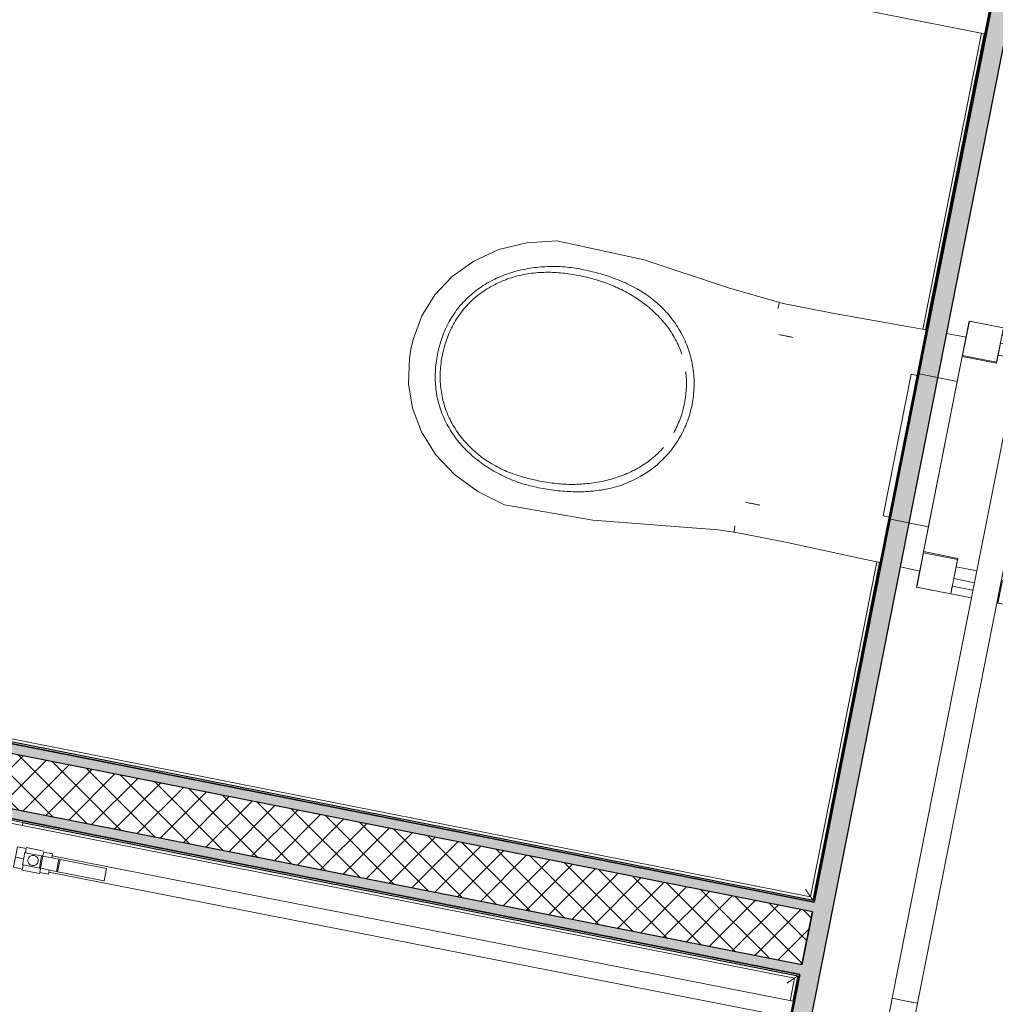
# Model space of a CAD drawing. Header units: millimetres. Extents: x -24070 to 30874, y -36590 to 4541.
# Tile 82 of 91: x 4948 to 6207, y -22097 to -20826. Entities that reach past the tile are written whole.
import ezdxf

# ---------------------------------------------------------------- set-up
doc = ezdxf.new("R2010")
doc.units = ezdxf.units.MM
for name, color, linetype, lineweight in [('A-FLOR-HRAL', 7, 'Continuous', 18), ('A-WALL', 7, 'Continuous', 25), ('A-WALL-PATT', 7, 'Continuous', 25), ('BATIEMENT', 7, 'Continuous', 18), ('CANALISATION', 7, 'Continuous', 18), ('CANALISATIONS', 7, 'Continuous', 18), ('ELEMENTS DETAILS', 7, 'Continuous', 18), ('EQP SPE', 7, 'Continuous', 18), ('PLOMBERIE', 7, 'Continuous', 18), ('SANITAIRES', 7, 'Continuous', 18)]:
    doc.layers.add(name, color=color, linetype=linetype, lineweight=lineweight)

# ---------------------------------------------------------------- blocks, each defined once
blk = doc.blocks.new('Garde-corps - Garde-corps-522878-2021_015_1111_DCE_1_50_N0 FINI_PLB_EFS')
at = {"layer": 'A-FLOR-HRAL'}
for p, q in [((6189.3, -20843), (6113.6, -21225.4)), ((6192.7, -20843.7), (6117.1, -21226)), ((5971.4, -21962.3), (3333.1, -21440.9)), ((5968.7, -21958.1), (3337.2, -21438.1)), ((6054.2, -21525.7), (5968.7, -21958.1)), ((6057.6, -21526.5), (5971.4, -21962.3))]:
    blk.add_line(p, q, dxfattribs=at)
blk.add_open_spline([(5962.2, -21948.4), (5962.5, -21949), (5963.2, -21950), (5964.5, -21952), (5965.7, -21953.8), (5966.8, -21955.4), (5967.8, -21956.8), (5968.4, -21957.7), (5968.7, -21958.2)], degree=3, knots=[0.3333333, 0.3333333, 0.3333333, 0.3333333, 0.375, 0.4166667, 0.5, 0.5416667, 0.5833333, 0.6509756, 0.6509756, 0.6509756, 0.6509756], dxfattribs=at)
blk.add_open_spline([(5968.7, -21958.1), (5968.7, -21958.1), (5968.8, -21958.3), (5969.3, -21959.2), (5970.2, -21960.5), (5971, -21961.6), (5971.4, -21962.3)], degree=3, dxfattribs=at)
blk = doc.blocks.new('Garde-corps - Garde-corps-523017-2021_015_1111_DCE_1_50_N0 FINI_PLB_EFS')
at = {"layer": 'A-FLOR-HRAL'}
for p, q in [((4951.3, -21866.2), (5947.9, -22063.1)), ((4951.9, -21862.7), (5952, -22060.4)), ((5947.9, -22063.1), (5942.1, -22092.3)), ((5952, -22060.4), (5945.6, -22093))]:
    blk.add_line(p, q, dxfattribs=at)
blk.add_open_spline([(5938.2, -22069.6), (5938.7, -22069.2), (5939.7, -22068.6), (5941.7, -22067.3), (5943.5, -22066), (5945.2, -22064.9), (5946.6, -22064), (5947.4, -22063.4), (5948, -22063.1)], degree=3, knots=[0.3333333, 0.3333333, 0.3333333, 0.3333333, 0.375, 0.4166667, 0.5, 0.5416667, 0.5833333, 0.6509756, 0.6509756, 0.6509756, 0.6509756], dxfattribs=at)
blk.add_open_spline([(5947.9, -22063.1), (5947.9, -22063.1), (5948.1, -22063), (5948.9, -22062.4), (5950.2, -22061.5), (5951.4, -22060.8), (5952, -22060.4)], degree=3, dxfattribs=at)
blk = doc.blocks.new('72_MIROIR_GEN - 400x800-573947-2021_015_1111_DCE_1_50_N0 FINI_PLB_EFS')
at = {"layer": 'EQP SPE', "color": 251, "true_color": 0x646464}
for p, q in [((200, 0), (-200, 0)), ((-200, 0), (-200, -4)), ((200, -4), (200, 0)), ((-200, -4), (200, -4))]:
    blk.add_line(p, q, dxfattribs=at)
blk = doc.blocks.new('B02_ARC_rvt-1-2021_015_1111_DCE_1_50_N0 FINI_PLB_EFS')
at = {"layer": 'A-WALL-PATT', "true_color": 0xdadada}
for points in [[(5744, -23253.7), (6664.6, -18600.1), (6640, -18595.3), (5719.5, -23248.7), (5731.7, -23251.2)], [(5954.9, -22058.4), (5957.4, -22046.1), (3314.1, -21523.8), (3311.7, -21536), (5946.2, -22056.7)]]:
    blk.add_hatch(color=254, dxfattribs=at).paths.add_polyline_path(points)
at = {"layer": 'A-WALL-PATT', "lineweight": 5, "true_color": 0xdadada}
blk.add_hatch(color=254, dxfattribs=at).paths.add_polyline_path([(5971, -21977.5), (5973.4, -21965.2), (3330.1, -21442.8), (3327.7, -21455.1), (5957.4, -21974.8)])
at = {"layer": 'A-WALL-PATT', "lineweight": 18}
h = blk.add_hatch(dxfattribs=at)
h.set_pattern_fill('FP_1', color=256, style=0, pattern_type=2)
h.set_pattern_definition([(45, (0, 0), (-17.67767, 17.67767), []), (135, (0, 0), (-17.67767, -17.67767), [])])
h.paths.add_polyline_path([(5957.4, -22046.1), (5971, -21977.5), (3315.4, -21452.7), (3301.8, -21521.3), (5946.2, -22043.9)])
at = {"layer": 'A-WALL'}
for p, q in [((5971, -21977.5), (3327.7, -21455.1)), ((5957.4, -22046.1), (3314.1, -21523.8)), ((5957.4, -22046.1), (5971, -21977.5)), ((5971, -21977.5), (5957.4, -22046.1))]:
    blk.add_line(p, q, dxfattribs=at)
at = {"layer": 'BATIEMENT', "lineweight": 25}
for p, q in [((5746.4, -23241.5), (6664.6, -18600.1)), ((6203.9, -20789.8), (5971.8, -21962.8)), ((6206.3, -20787.7), (5973.4, -21965.2)), ((5973.4, -21965.2), (6205.8, -20790.1)), ((5973.4, -21965.2), (3330.1, -21442.8)), ((3330.1, -21442.8), (5971.4, -21964.8)), ((5971.8, -21962.8), (3332.5, -21441.3)), ((3311.7, -21536), (5954.9, -22058.4)), ((5954.9, -22058.4), (3313.6, -21536.4)), ((4952, -21862.2), (5952.6, -22060)), ((5971.4, -21964.8), (5973.4, -21965.2)), ((5954.9, -22058.4), (5721.9, -23236.5)), ((5954.6, -22060.3), (5954.9, -22058.4)), ((5952.6, -22060), (5720.3, -23234.1)), ((5722.3, -23234.5), (5954.6, -22060.3))]:
    blk.add_line(p, q, dxfattribs=at)
at = {"layer": 'BATIEMENT', "lineweight": 18}
for name in ['Garde-corps - Garde-corps-522878-2021_015_1111_DCE_1_50_N0 FINI_PLB_EFS', 'Garde-corps - Garde-corps-523017-2021_015_1111_DCE_1_50_N0 FINI_PLB_EFS']:
    blk.add_blockref(name, (0, 0), dxfattribs=at)
at = {"layer": 'EQP SPE', "lineweight": 18, "rotation": 348.8212149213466}
blk.add_blockref('72_MIROIR_GEN - 400x800-573947-2021_015_1111_DCE_1_50_N0 FINI_PLB_EFS', (4755.8, -21823.5), dxfattribs=at)
blk = doc.blocks.new('Sanitary_Toilet-Cisterns_SIAMP_Ingenio-Self-supporting-WC-Frame - Default-1347608-2021_015_1111_DCE_1_50_N0 FINI_PLB_EFS')
at = {"layer": 'ELEMENTS DETAILS'}
for p, q in [((93.2, 60.2), (-93.2, 60.2)), ((-93.2, 60.2), (-93.2, 50)), ((-93.2, 60.2), (-93.2, 50)), ((93.2, 60.2), (-93.2, 60.2)), ((93.2, 50), (93.2, 60.2)), ((93.2, 50), (93.2, 60.2)), ((-93.2, 50), (-95.7, 50)), ((-95.7, 50), (-95.7, 0)), ((-95.7, 50), (-95.7, 0)), ((95.7, 50), (-95.7, 50)), ((-93.2, 50), (93.2, 50)), ((95.7, 50), (93.2, 50)), ((95.7, 0), (95.7, 50)), ((95.7, 0), (95.7, 50)), ((175, 0), (95.7, 0)), ((175, -72), (175, 0)), ((-95.7, 0), (-175, 0)), ((-175, 0), (-175, -72)), ((-130, -0.2), (-175, -0.2)), ((-175, -0.2), (-175, -45)), ((-130, 0), (-130, -45)), ((-128.4, 0), (-130, 0)), ((-130, -45), (-130, -0.2)), ((128.4, 0), (-128.4, 0)), ((-128.4, 0), (-128.4, -45)), ((-128.4, -45), (-128.4, 0)), ((-95.7, 0), (95.7, 0)), ((128.4, 0), (128.4, -45)), ((130, 0), (128.4, 0)), ((128.4, -45), (128.4, 0)), ((130, -45), (130, 0)), ((175, -0.2), (130, -0.2)), ((130, -0.2), (130, -45)), ((175, -45), (175, -0.2)), ((-165, -45), (-175, -45)), ((-175, -45), (-175, -72)), ((-175, -45), (-130, -45)), ((-165, -72), (-165, -45)), ((-139.3, -45), (-155, -45)), ((-155, -45), (-155, -72)), ((-139.3, -72), (-139.3, -45)), ((-128.4, -45), (-139.3, -45)), ((-139.3, -45), (-139.3, -72)), ((-130, -45), (-128.4, -45)), ((128.4, -45), (130, -45)), ((139.3, -45), (128.4, -45)), ((130, -45), (175, -45)), ((155, -45), (139.3, -45)), ((139.3, -45), (139.3, -72)), ((139.3, -72), (139.3, -45)), ((155, -72), (155, -45)), ((175, -45), (165, -45)), ((165, -45), (165, -72)), ((175, -72), (175, -45)), ((-175, -105.4), (-175, -200)), ((-175, -105.4), (-175, -107)), ((-145, -107), (-175, -107)), ((-175, -107), (-175, -200)), ((-175, -107), (-165, -107)), ((-165, -107), (-165, -105.4)), ((-155, -105.4), (-155, -107)), ((-155, -107), (-145, -107)), ((-145, -107), (-145, -200)), ((-145, -200), (-145, -107)), ((-139.3, -145), (-139.3, -105.4)), ((-139.3, -105.4), (-139.3, -145)), ((139.3, -105.4), (139.3, -145)), ((139.3, -145), (139.3, -105.4)), ((145, -107), (155, -107)), ((145, -200), (145, -107)), ((175, -107), (145, -107)), ((145, -107), (145, -200)), ((155, -107), (155, -105.4)), ((165, -105.4), (165, -107)), ((165, -107), (175, -107)), ((175, -200), (175, -105.4)), ((175, -107), (175, -105.4)), ((175, -200), (175, -107)), ((-145, -200), (-145, -145)), ((-145, -145), (145, -145)), ((-139.3, -145), (139.3, -145)), ((145, -145), (145, -200)), ((-175, -200), (-145, -200)), ((-175, -200), (-145, -200)), ((145, -200), (175, -200)), ((145, -200), (175, -200))]:
    blk.add_line(p, q, dxfattribs=at)
blk = doc.blocks.new('POR_Matura_P2430_BIM_FR - P243001 - MATURA CUV SUSP RALLONGEE 70 BLANC-716556-2021_015_1111_DCE_1_50_N0 FINI_PLB_EFS')
at = {"layer": 'SANITAIRES'}
for p, q in [((5927.5, -21194.2), (5927.8, -21192.9)), ((5927.8, -21192.9), (5928, -21191.9)), ((5935.4, -21192.4), (5928.3, -21190.8)), ((5942.1, -21193.8), (5935.4, -21192.4)), ((5997, -21204.4), (5942.1, -21193.8)), ((5926.5, -21198.7), (5926.8, -21197.2)), ((5926.8, -21197.2), (5927.2, -21195.7)), ((5927.2, -21195.7), (5927.5, -21194.2)), ((6098.6, -21222.6), (5997, -21204.4)), ((6117.6, -21226.1), (6098.6, -21222.6)), ((6169.3, -21235.5), (6144.1, -21230.9)), ((5938.3, -21234.3), (5937.4, -21234.1)), ((5946.1, -21235.8), (5944.6, -21235.5)), ((5894.6, -21450.6), (5895.5, -21450.8)), ((5901.8, -21452.1), (5903.3, -21452.4)), ((5869.9, -21486.1), (5870.1, -21485.1)), ((5870.1, -21485.1), (5870.3, -21483.8)), ((5870.3, -21483.8), (5870.5, -21482.3)), ((5870.5, -21482.3), (5870.8, -21480.8)), ((5870.8, -21480.8), (5871, -21479.2)), ((5869.7, -21487.3), (5876.8, -21488.5)), ((5876.8, -21488.5), (5883.6, -21489.7)), ((5883.6, -21489.7), (5938.4, -21500.8)), ((5938.4, -21500.8), (6039.3, -21522.6)), ((6039.3, -21522.6), (6058.1, -21526.6)), ((6084.5, -21532.2), (6109.6, -21537.6))]:
    blk.add_line(p, q, dxfattribs=at)
at = {"layer": 'SANITAIRES', "flags": 128}
for points in [[(5754, -21135.7), (5641, -21111), (5602.4, -21113.5), (5566.3, -21122.4), (5533.8, -21137.2), (5505.9, -21157), (5483.5, -21180.9), (5466.9, -21208.1), (5455.6, -21238.7), (5452.8, -21250.8)], [(5928.3, -21190.8), (5862.8, -21171.6), (5754, -21135.7)], [(5928, -21191.9), (5928.2, -21191.2), (5928.3, -21190.9), (5928.3, -21190.8)], [(5937.4, -21234.1), (5936.4, -21233.9), (5935.3, -21233.7), (5934, -21233.4), (5932.5, -21233.1), (5930.9, -21232.8), (5929.2, -21232.5), (5927.6, -21232.2)], [(5944.6, -21235.5), (5943.2, -21235.2), (5941.7, -21235), (5940.4, -21234.7), (5939.3, -21234.5), (5938.3, -21234.3)], [(5687.6, -21471.9), (5573.6, -21451.8), (5538.9, -21434.7), (5508.9, -21412.8), (5484.5, -21386.8), (5466.2, -21357.8), (5454.6, -21327.2), (5449.6, -21295.7), (5450.8, -21263.1), (5452.8, -21250.8)], [(5884.8, -21448.7), (5886.5, -21449), (5888.1, -21449.4), (5889.7, -21449.7), (5891.2, -21450), (5892.5, -21450.2), (5893.6, -21450.4), (5894.6, -21450.6)], [(5895.5, -21450.8), (5896.5, -21451), (5897.6, -21451.2), (5898.9, -21451.5), (5900.4, -21451.8), (5901.8, -21452.1)], [(5687.6, -21471.9), (5849.5, -21484.2), (5869.7, -21487.3)], [(5869.7, -21487.3), (5869.7, -21487.1), (5869.8, -21486.8), (5869.9, -21486.1)]]:
    blk.add_lwpolyline(points, dxfattribs=at)
at = {"layer": 'SANITAIRES'}
for points, knots in [([(5487, -21257.6), (5488.4, -21250.2), (5492.4, -21235.8), (5501.6, -21215.1), (5514.2, -21196.4), (5529.9, -21180.2), (5548.2, -21166.9), (5568.3, -21156.7), (5589.6, -21149.5), (5611.8, -21145.3), (5634.2, -21143.8), (5656.7, -21144.9), (5675.2, -21148.1), (5689.8, -21151.6), (5704.2, -21155.7), (5718.4, -21160.6), (5732.1, -21166.6), (5745.5, -21173.3), (5761.4, -21183.4), (5778.5, -21198.1), (5793, -21215.4), (5804.7, -21234.7), (5813, -21255.7), (5817.8, -21277.7), (5818.8, -21300.3), (5817.1, -21315.1), (5815.7, -21322.5)], [0, 0, 0, 0, 0.045455, 0.090909, 0.136364, 0.181818, 0.227273, 0.272727, 0.318182, 0.363636, 0.409091, 0.454545, 0.5, 0.522727, 0.545455, 0.590909, 0.613636, 0.636364, 0.681818, 0.727273, 0.772727, 0.818182, 0.863636, 0.909091, 0.954545, 1, 1, 1, 1]), ([(5802.5, -21257.4), (5800.2, -21250.7), (5794.5, -21237.6), (5782.7, -21219.8), (5768.3, -21204), (5752, -21190.4), (5734.1, -21178.8), (5715, -21169.3), (5695.1, -21162), (5674.5, -21156.8), (5657.1, -21153.7), (5643, -21152.2), (5628.8, -21151.5), (5611.1, -21152.2), (5590.1, -21156), (5569.9, -21162.8), (5551, -21172.5), (5533.8, -21185.2), (5519, -21200.7), (5507.1, -21218.5), (5498.4, -21238.1), (5494.7, -21251.8), (5493.3, -21258.8)], [0.1363636, 0.1363636, 0.1363636, 0.1363636, 0.1818182, 0.2272727, 0.2727273, 0.3181818, 0.3636364, 0.4090909, 0.4545455, 0.5, 0.5454545, 0.5681818, 0.5909091, 0.6363636, 0.6818182, 0.7272727, 0.7727273, 0.8181818, 0.8636364, 0.9090909, 0.9545455, 1, 1, 1, 1]), ([(5815.7, -21322.5), (5814.2, -21330), (5810.1, -21344.3), (5800.5, -21364.8), (5787.7, -21383.4), (5766.9, -21405), (5741.1, -21421.1), (5712.5, -21430.6), (5694, -21433.8), (5679.1, -21435), (5664.1, -21435.3), (5649.1, -21434.5), (5634.2, -21432.8), (5619.4, -21430.4), (5601.1, -21426.4), (5579.9, -21418.9), (5559.7, -21408.9), (5540.8, -21396.6), (5523.8, -21381.8), (5509.1, -21364.7), (5497.3, -21345.5), (5488.9, -21324.5), (5484.4, -21302.4), (5483.7, -21279.8), (5485.5, -21265), (5487, -21257.6)], [0, 0, 0, 0, 0.045455, 0.090909, 0.136364, 0.181818, 0.272727, 0.318182, 0.363636, 0.386364, 0.409091, 0.454545, 0.477273, 0.5, 0.545455, 0.590909, 0.636364, 0.681818, 0.727273, 0.772727, 0.818182, 0.863636, 0.909091, 0.954545, 1, 1, 1, 1]), ([(5493.3, -21258.8), (5491.9, -21265.9), (5490.1, -21280), (5490.7, -21301.4), (5494.9, -21322.4), (5502.7, -21342.3), (5513.8, -21360.6), (5532.2, -21382.2), (5555.2, -21399.3), (5577.8, -21409.7), (5591.2, -21414.4), (5604.8, -21418.3), (5622, -21422.1), (5643.1, -21425.1), (5664.3, -21426), (5685.6, -21424.4), (5706.5, -21420.5), (5726.8, -21414.1), (5746.1, -21405), (5763.8, -21393.1), (5774, -21383.2), (5778.7, -21377.8)], [0, 0, 0, 0, 0.0454545, 0.0909091, 0.1363636, 0.1818182, 0.2272727, 0.2727273, 0.3636364, 0.4090909, 0.4318182, 0.4545455, 0.5, 0.5454545, 0.5909091, 0.6363636, 0.6818182, 0.7272727, 0.7727273, 0.8181818, 0.8636364, 0.8636364, 0.8636364, 0.8636364]), ([(5805.8, -21320.6), (5807.2, -21313.6), (5808.8, -21300), (5808.3, -21286.3), (5807.5, -21279.8)], [0, 0, 0, 0, 0.04545455, 0.08737828, 0.08737828, 0.08737828, 0.08737828]), ([(5791.9, -21359), (5795.1, -21353.3), (5800.8, -21340.8), (5804.5, -21327.7), (5805.8, -21320.6)], [0.91262172, 0.91262172, 0.91262172, 0.91262172, 0.95454545, 1, 1, 1, 1])]:
    blk.add_open_spline(points, degree=3, knots=knots, dxfattribs=at)
blk = doc.blocks.new('STH_VALVULA_ESFERA_PALANCA_H-H_CHICAGO_RFA - CHICAGO Palanca Azul H-H-V17-2021_015_1111_DCE_1_50_N0 FINI_PLB_EFS')
at = {"layer": 'PLOMBERIE', "color": 5, "true_color": 0x0000ff}
for p, q in [((4942.4, -21906.9), (4945, -21893.7)), ((4945, -21893.7), (4956.3, -21895.9)), ((4954.5, -21901.1), (4951.4, -21916.8)), ((4955.4, -21900.9), (4955.8, -21898.8)), ((4956.3, -21895.9), (4955.8, -21898.8)), ((4956.5, -21895), (4956.6, -21894.6)), ((4979.1, -21899), (4956.6, -21894.6)), ((4957.4, -21901.6), (4976.1, -21905.3)), ((4976.1, -21905.3), (4973.1, -21921)), ((4973.1, -21921), (4976.1, -21905.3)), ((4977.6, -21905.6), (4974.5, -21921.3)), ((4976.1, -21905.3), (4977.6, -21905.6)), ((4977.6, -21905.6), (4998.3, -21909.7)), ((4977.8, -21905.3), (4978.2, -21903.2)), ((4978.2, -21903.2), (4978.8, -21900.3)), ((4978.8, -21900.3), (4990.1, -21902.5)), ((4979, -21899.4), (4979.1, -21899)), ((4990.1, -21902.5), (4989.1, -21907.9)), ((4939.8, -21920), (4942.4, -21906.9)), ((4942.4, -21906.9), (4953, -21908.9)), ((4951.7, -21919.3), (4952.1, -21917.3)), ((4973.1, -21921), (4954.3, -21917.3)), ((4998.3, -21909.7), (4995.2, -21925.4)), ((4999.8, -21910), (4996.7, -21925.7)), ((4999.8, -21910), (4996.7, -21925.7)), ((4998.3, -21909.7), (4999.8, -21910)), ((4999.8, -21910), (5059.7, -21921.7)), ((4939.8, -21920), (4951.2, -21922.3)), ((4950.9, -21923.6), (4951, -21923.2)), ((4950.9, -21923.6), (4973.4, -21928)), ((4951.7, -21919.3), (4951.2, -21922.3)), ((4974.5, -21921.3), (4973.1, -21921)), ((4973.4, -21928), (4973.4, -21927.6)), ((4973.6, -21926.7), (4974.2, -21923.8)), ((4973.6, -21926.7), (4985, -21928.9)), ((4974.2, -21923.8), (4974.6, -21921.7)), ((4995.2, -21925.4), (4974.5, -21921.3)), ((4986, -21923.6), (4985, -21928.9)), ((4996.7, -21925.7), (4995.2, -21925.4)), ((5056.7, -21937.4), (4996.7, -21925.7)), ((5059.7, -21921.7), (5056.7, -21937.4))]:
    blk.add_line(p, q, dxfattribs=at)
for start, end in [(348.89, 168.89), (168.89, 348.89)]:
    blk.add_arc((4965, -21911.3), 6.75, start, end, dxfattribs=at)
for centre in [(4957.4, -21901.6), (4954.3, -21917.3)]:
    blk.add_ellipse(centre, major_axis=(-2.94, 0.58), ratio=0.000007, start_param=0, end_param=1.570796, dxfattribs=at)
blk = doc.blocks.new('B02_PLB_rvt-1-2021_015_1111_DCE_1_50_N0 FINI_PLB_EFS')
at = {"layer": 'CANALISATION', "color": 5, "true_color": 0x0000ff}
for p, q in [((6074, -22089.2), (6066.6, -22126.5)), ((6076.2, -22089.6), (6074, -22089.2)), ((6078.8, -22090.1), (6076.2, -22089.6)), ((6082.2, -22090.8), (6078.8, -22090.1)), ((6086.1, -22091.6), (6082.2, -22090.8)), ((6090.4, -22092.4), (6086.1, -22091.6)), ((6094.6, -22093.2), (6090.4, -22092.4)), ((6092, -22170.2), (6106.7, -22095.6)), ((6098.5, -22094), (6094.6, -22093.2)), ((6101.9, -22094.7), (6098.5, -22094)), ((6104.5, -22095.2), (6101.9, -22094.7)), ((6106.7, -22095.6), (6104.5, -22095.2))]:
    blk.add_line(p, q, dxfattribs=at)
at = {"layer": 'CANALISATIONS', "color": 5, "true_color": 0x0000ff}
for p, q in [((5246, -20656.6), (6193.2, -20843.8)), ((6310.2, -20893.6), (6074, -22089.2)), ((6106.7, -22095.6), (6343, -20900.1)), ((5946, -22093.1), (4989.6, -21905.2)), ((4985.5, -21926.2), (5941.9, -22114)), ((6074, -22089.2), (6090.4, -22092.4)), ((6090.4, -22092.4), (6106.7, -22095.6))]:
    blk.add_line(p, q, dxfattribs=at)
at = {"layer": 'PLOMBERIE', "color": 3, "lineweight": 18, "true_color": 0x00ff00}
blk.add_blockref('STH_VALVULA_ESFERA_PALANCA_H-H_CHICAGO_RFA - CHICAGO Palanca Azul H-H-V17-2021_015_1111_DCE_1_50_N0 FINI_PLB_EFS', (0, 0), dxfattribs=at)
at = {"layer": 'SANITAIRES', "color": 3, "lineweight": 18, "true_color": 0x00ff00}
blk.add_blockref('POR_Matura_P2430_BIM_FR - P243001 - MATURA CUV SUSP RALLONGEE 70 BLANC-716556-2021_015_1111_DCE_1_50_N0 FINI_PLB_EFS', (0, 0), dxfattribs=at)
at = {"layer": 'SANITAIRES', "color": 3, "lineweight": 18, "true_color": 0x00ff00, "rotation": 78.82121492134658}
blk.add_blockref('Sanitary_Toilet-Cisterns_SIAMP_Ingenio-Self-supporting-WC-Frame - Default-1347608-2021_015_1111_DCE_1_50_N0 FINI_PLB_EFS', (6139.4, -21386.5), dxfattribs=at)

msp = doc.modelspace()

# ---------------------------------------------------------------- block references
at = {"lineweight": 5}
for name in ['B02_ARC_rvt-1-2021_015_1111_DCE_1_50_N0 FINI_PLB_EFS', 'B02_PLB_rvt-1-2021_015_1111_DCE_1_50_N0 FINI_PLB_EFS']:
    msp.add_blockref(name, (0, 0), dxfattribs=at)

doc.saveas('drawing.dxf')
